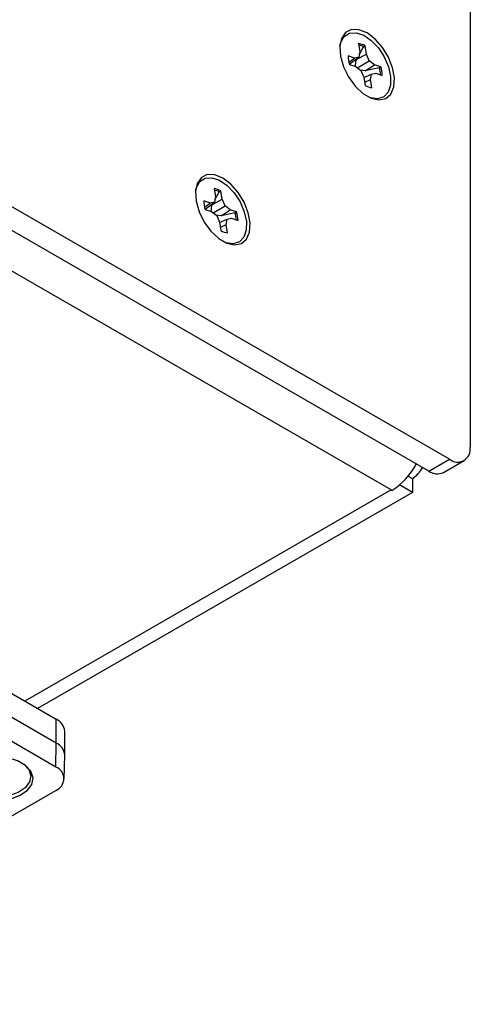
# Model space of a CAD drawing. Header units: inches. Extents: x 0.3 to 33.8, y 0.2 to 21.7.
# Tile 157 of 192: x 30.838 to 31.031, y 14.129 to 14.552. Entities that reach past the tile are written whole.
import ezdxf

# ---------------------------------------------------------------- set-up
doc = ezdxf.new("R2010")
doc.units = ezdxf.units.IN
doc.header["$MEASUREMENT"] = 0

msp = doc.modelspace()

# ---------------------------------------------------------------- linework, layer by layer
at = {"color": 7, "linetype": 'Continuous', "lineweight": 25}
for p, q in [((31.03075603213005, 15.62581276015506), (31.03075603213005, 14.36833990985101)), ((31.02191719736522, 14.36323570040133), (30.40319876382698, 14.72041424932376)), ((31.01307836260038, 14.35813314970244), (30.39435992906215, 14.71531169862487)), ((30.99690399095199, 14.35002049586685), (30.38030687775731, 14.70597443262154)), ((30.98283215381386, 14.54167429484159), (30.98341979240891, 14.53809431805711)), ((30.98341979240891, 14.53809431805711), (30.9830133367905, 14.53583865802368)), ((30.98320330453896, 14.53689290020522), (30.98505984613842, 14.54024343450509)), ((30.98505984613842, 14.54024343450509), (30.98571127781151, 14.54070837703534)), ((30.98629891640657, 14.53712840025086), (30.98571127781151, 14.54070837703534)), ((30.98120101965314, 14.53545586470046), (30.97839460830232, 14.53639738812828)), ((30.97873556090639, 14.53368734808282), (30.98120101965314, 14.53545586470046)), ((30.97896387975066, 14.53283530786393), (30.9830133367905, 14.53583865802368)), ((30.9830133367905, 14.53583865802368), (30.98120101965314, 14.53545586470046)), ((30.98211070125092, 14.53492105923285), (30.98629891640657, 14.53712840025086)), ((30.98247706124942, 14.53124800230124), (30.98753641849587, 14.5343212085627)), ((30.98753641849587, 14.5343212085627), (30.98629891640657, 14.53712840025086)), ((30.98969296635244, 14.53260690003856), (30.98753641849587, 14.5343212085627)), ((30.9789974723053, 14.53272465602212), (30.98180388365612, 14.53178313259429)), ((30.98180388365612, 14.53178313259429), (30.98396043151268, 14.53006882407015)), ((30.98582586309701, 14.5299717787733), (30.98370525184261, 14.53027167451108)), ((30.98396043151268, 14.53006882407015), (30.98519793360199, 14.52726163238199)), ((30.98582586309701, 14.5299717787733), (30.98969296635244, 14.53260690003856)), ((30.99179318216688, 14.53127338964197), (30.98582586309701, 14.5299717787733)), ((30.98848351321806, 14.52855137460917), (30.99029583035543, 14.52893416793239)), ((30.99249937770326, 14.53166537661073), (30.98969296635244, 14.53260690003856)), ((30.99029583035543, 14.52893416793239), (30.99310224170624, 14.52799264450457)), ((30.99179318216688, 14.53127338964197), (30.99249937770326, 14.53166537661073)), ((30.98519793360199, 14.52726163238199), (30.98578557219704, 14.52368165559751)), ((30.98522032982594, 14.52712519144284), (30.98848351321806, 14.52855137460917)), ((30.98555659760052, 14.52507660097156), (30.98807705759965, 14.52629571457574)), ((30.98807705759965, 14.52629571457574), (30.98848351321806, 14.52855137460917)), ((30.9886646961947, 14.52271573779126), (30.98807705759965, 14.52629571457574)), ((30.98800916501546, 14.51842227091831), (30.98754689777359, 14.51858918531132)), ((30.92096031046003, 14.47940725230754), (30.92154794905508, 14.47582727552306)), ((30.92133146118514, 14.47462585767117), (30.9231880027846, 14.47797639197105)), ((30.9231880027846, 14.47797639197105), (30.92383943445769, 14.47844133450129)), ((30.92442707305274, 14.47486135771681), (30.92383943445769, 14.47844133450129)), ((30.91932917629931, 14.47318882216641), (30.91652276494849, 14.47413034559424)), ((30.9202388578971, 14.4726540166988), (30.92442707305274, 14.47486135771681)), ((30.92154794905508, 14.47582727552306), (30.92114149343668, 14.47357161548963)), ((30.92566457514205, 14.47205416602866), (30.92442707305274, 14.47486135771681)), ((30.91686371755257, 14.47142030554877), (30.91932917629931, 14.47318882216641)), ((30.91709203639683, 14.47056826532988), (30.92114149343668, 14.47357161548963)), ((30.91712562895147, 14.47045761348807), (30.9199320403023, 14.46951609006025)), ((30.92114149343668, 14.47357161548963), (30.91932917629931, 14.47318882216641)), ((30.9199320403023, 14.46951609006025), (30.92208858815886, 14.4678017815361)), ((30.9206052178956, 14.46898095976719), (30.92566457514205, 14.47205416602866)), ((30.92395401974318, 14.46770473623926), (30.92782112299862, 14.47033985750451)), ((30.92782112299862, 14.47033985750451), (30.92566457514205, 14.47205416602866)), ((30.93062753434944, 14.46939833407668), (30.92782112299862, 14.47033985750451)), ((30.92395401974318, 14.46770473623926), (30.92183340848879, 14.46800463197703)), ((30.92208858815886, 14.4678017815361), (30.92332609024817, 14.46499458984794)), ((30.92334848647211, 14.46485814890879), (30.92661166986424, 14.46628433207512)), ((30.92992133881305, 14.46900634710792), (30.92395401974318, 14.46770473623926)), ((30.92620521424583, 14.46402867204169), (30.92661166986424, 14.46628433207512)), ((30.92661166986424, 14.46628433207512), (30.9284239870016, 14.46666712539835)), ((30.9284239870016, 14.46666712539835), (30.93123039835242, 14.46572560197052)), ((30.92992133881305, 14.46900634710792), (30.93062753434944, 14.46939833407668)), ((30.92332609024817, 14.46499458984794), (30.92391372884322, 14.46141461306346)), ((30.9236847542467, 14.46280955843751), (30.92620521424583, 14.46402867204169)), ((30.92679285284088, 14.46044869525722), (30.92620521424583, 14.46402867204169)), ((30.92613732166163, 14.45615522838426), (30.92567505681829, 14.45632214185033)), ((30.64114019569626, 14.37405078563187), (30.85327223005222, 14.25158956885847)), ((30.85327223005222, 14.24138280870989), (30.64114019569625, 14.3638440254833)), ((30.85327223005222, 14.2413828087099), (30.64114019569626, 14.3638440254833)), ((31.01307836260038, 14.35813314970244), (31.02191719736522, 14.36323570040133)), ((31.01932785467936, 14.35751429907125), (31.02816668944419, 14.36261684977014)), ((31.00423081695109, 14.35599771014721), (31.00605348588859, 14.35494550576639)), ((30.85311794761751, 14.23108698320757), (30.64098591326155, 14.35354819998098)), ((31.00605348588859, 14.34897605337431), (31.00050414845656, 14.35217961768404)), ((31.00605348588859, 14.35494550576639), (31.00605348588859, 14.34897605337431)), ((30.99690399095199, 14.35002049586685), (30.8398351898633, 14.25934660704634)), ((31.00605348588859, 14.34897605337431), (30.8453145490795, 14.25618344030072)), ((30.99721465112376, 14.34984115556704), (30.99690399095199, 14.35002049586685)), ((30.85327223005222, 14.2413828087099), (30.85327223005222, 14.25158956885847)), ((30.8569333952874, 14.236280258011), (30.8569333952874, 14.24648701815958)), ((30.85311794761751, 14.23108698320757), (30.85327223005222, 14.24138280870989)), ((30.8567142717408, 14.22598600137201), (30.8569324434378, 14.2361912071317)), ((30.69401892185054, 14.12921409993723), (30.85311794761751, 14.22106001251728))]:
    msp.add_line(p, q, dxfattribs=at)
at = {"color": 7, "linetype": 'Continuous', "lineweight": 25, "flags": 128}
for points in [[(30.98656185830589, 14.54621917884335), (30.98310203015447, 14.54761430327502), (30.97994962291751, 14.5476810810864), (30.97738474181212, 14.54641357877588), (30.97563528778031, 14.54392441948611), (30.97485670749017, 14.54043477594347), (30.97511818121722, 14.53625471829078), (30.97639647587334, 14.53175566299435), (30.97857800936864, 14.52733737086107), (30.98146894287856, 14.52339242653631), (30.98481240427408, 14.52027135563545), (30.98831131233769, 14.51825147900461), (30.99165477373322, 14.51751227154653), (30.99454570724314, 14.51811941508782), (30.99672724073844, 14.52001896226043), (30.99800553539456, 14.52304212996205), (30.99826700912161, 14.52692029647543), (30.99748842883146, 14.53130886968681), (30.99573897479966, 14.53581790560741), (30.99317409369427, 14.54004675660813), (30.99002168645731, 14.54361967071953), (30.98656185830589, 14.54621917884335)], [(30.97486545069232, 14.54055647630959), (30.97526782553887, 14.54221829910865), (30.97674755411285, 14.54475486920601), (30.97902704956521, 14.54617544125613), (30.9819037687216, 14.54635379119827), (30.9851221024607, 14.54527407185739), (30.98839608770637, 14.54303222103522), (30.99143481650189, 14.53982743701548), (30.99396828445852, 14.53594447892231), (30.99577138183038, 14.53172836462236), (30.99668389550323, 14.5275537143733), (30.99662474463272, 14.5237914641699), (30.99559918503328, 14.5207759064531), (30.99369834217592, 14.51877498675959), (30.99109111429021, 14.51796649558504), (30.98800916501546, 14.51842227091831), (30.98800916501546, 14.51842227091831)], [(30.92469001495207, 14.4839521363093), (30.92123018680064, 14.48534726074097), (30.91807777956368, 14.48541403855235), (30.91551289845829, 14.48414653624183), (30.91376344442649, 14.48165737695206), (30.91298486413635, 14.47816773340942), (30.91324633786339, 14.47398767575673), (30.91452463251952, 14.46948862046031), (30.91670616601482, 14.46507032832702), (30.91959709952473, 14.46112538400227), (30.92294056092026, 14.4580043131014), (30.92643946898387, 14.45598443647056), (30.9297829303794, 14.45524522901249), (30.93267386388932, 14.45585237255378), (30.93485539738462, 14.45775191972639), (30.93613369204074, 14.460775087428), (30.93639516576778, 14.46465325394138), (30.93561658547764, 14.46904182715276), (30.93386713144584, 14.47355086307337), (30.93130225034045, 14.47777971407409), (30.92814984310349, 14.48135262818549), (30.92469001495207, 14.4839521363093)], [(30.91299360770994, 14.47828943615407), (30.91339598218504, 14.4799512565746), (30.91487571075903, 14.48248782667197), (30.91715520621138, 14.48390839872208), (30.92003192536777, 14.48408674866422), (30.92325025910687, 14.48300702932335), (30.92652424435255, 14.48076517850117), (30.92956297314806, 14.47756039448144), (30.93209644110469, 14.47367743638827), (30.93389953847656, 14.46946132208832), (30.9348120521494, 14.46528667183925), (30.93475290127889, 14.46152442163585), (30.93372734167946, 14.45850886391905), (30.93182649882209, 14.45650794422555), (30.92921927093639, 14.455699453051), (30.92613732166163, 14.45615522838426), (30.92613732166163, 14.45615522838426)], [(30.81501775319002, 14.2192973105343), (30.81899906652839, 14.21760104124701), (30.82366959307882, 14.21665758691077), (30.82861433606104, 14.21655077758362), (30.83339393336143, 14.21729010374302), (30.83758369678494, 14.21880987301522), (30.84081134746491, 14.22097504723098), (30.84279009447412, 14.22359324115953), (30.84334411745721, 14.22643181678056), (30.84242418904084, 14.22923855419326), (30.84011204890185, 14.23176406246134), (30.83661314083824, 14.23378393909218), (30.83223835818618, 14.23511870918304), (30.82737641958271, 14.2356497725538), (30.82245932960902, 14.23532994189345), (30.81792399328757, 14.23418763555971), (30.81417339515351, 14.23232435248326), (30.81154079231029, 14.22990565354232), (30.81026010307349, 14.22714645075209), (30.81044512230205, 14.22429191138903), (30.81207941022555, 14.2215956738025), (30.81501775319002, 14.2192973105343)], [(30.8394400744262, 14.23225525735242), (30.84148030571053, 14.22998721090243), (30.84234481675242, 14.22734955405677), (30.84182416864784, 14.22468197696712), (30.83996462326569, 14.22222150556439), (30.83693140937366, 14.2201867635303), (30.83299404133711, 14.2187585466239), (30.82850237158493, 14.21806375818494), (30.82385550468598, 14.21816413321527), (30.81946633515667, 14.21905075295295), (30.81572485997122, 14.22064483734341)]]:
    msp.add_lwpolyline(points, dxfattribs=at)
at = {"color": 7, "linetype": 'Continuous', "lineweight": 25}
for centre, radius, start, end in [((30.98209735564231, 14.53471019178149), 0.007002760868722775, 58.93092749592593, 83.97687898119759), ((30.98136950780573, 14.53396488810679), 0.007282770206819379, 59.55428474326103, 77.62761298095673), ((30.99120396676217, 14.53661414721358), 0.01281119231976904, 180.9694627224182, 197.6740183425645), ((30.97922333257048, 14.52736755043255), 0.0131627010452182, 3.812225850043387, 17.26162808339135), ((30.98029288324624, 14.52777588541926), 0.01281119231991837, 0.9694627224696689, 17.67401834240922), ((30.98939949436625, 14.52967984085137), 0.007002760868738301, 238.9309274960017, 263.976878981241), ((30.92022551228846, 14.47244314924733), 0.00700276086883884, 58.93092749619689, 83.97687898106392), ((30.91949766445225, 14.4716978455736), 0.007282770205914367, 59.55428474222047, 77.62761298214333), ((30.92933212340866, 14.47434710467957), 0.01281119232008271, 180.9694627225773, 197.6740183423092), ((30.91735148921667, 14.4651005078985), 0.01316270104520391, 3.812225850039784, 17.26162808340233), ((30.91842103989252, 14.46550884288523), 0.01281119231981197, 0.9694627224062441, 17.67401834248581), ((30.92752765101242, 14.46741279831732), 0.007002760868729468, 238.9309274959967, 263.9768789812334), ((31.02536760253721, 14.36746581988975), 0.005458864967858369, 230.7967147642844, 9.21403699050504), ((30.98095837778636, 14.37546863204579), 0.03034854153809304, 302.3881758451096, 331.9765505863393), ((30.99983413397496, 14.36481128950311), 0.01166250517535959, 302.2271727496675, 334.1230869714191), ((31.01673986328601, 14.36324416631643), 0.006287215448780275, 234.3824225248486, 294.3071190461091), ((30.85067768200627, 14.24586318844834), 0.006286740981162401, 5.694799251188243, 65.62534170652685), ((30.85097722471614, 14.23587869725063), 0.005963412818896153, 3.003934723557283, 67.36571824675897), ((30.85067768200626, 14.23565642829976), 0.006286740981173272, 5.694799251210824, 65.62534170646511), ((30.85121516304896, 14.22607349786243), 0.005362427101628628, 290.7834207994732, 69.21657920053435)]:
    msp.add_arc(centre, radius, start, end, dxfattribs=at)
for points in [[(30.98157071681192, 14.53186135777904), (30.98163145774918, 14.53247243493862), (30.98173519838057, 14.53351610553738), (30.98200066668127, 14.5345093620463), (30.98211070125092, 14.53492105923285)], [(30.9196988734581, 14.469594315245), (30.91975961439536, 14.47020539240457), (30.91986335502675, 14.47124906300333), (30.92012882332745, 14.47224231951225), (30.9202388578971, 14.4726540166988)]]:
    msp.add_open_spline(points, degree=3, knots=[0, 0, 0, 0, 0.5855076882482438, 1, 1, 1, 1], dxfattribs=at)

doc.saveas('drawing.dxf')
